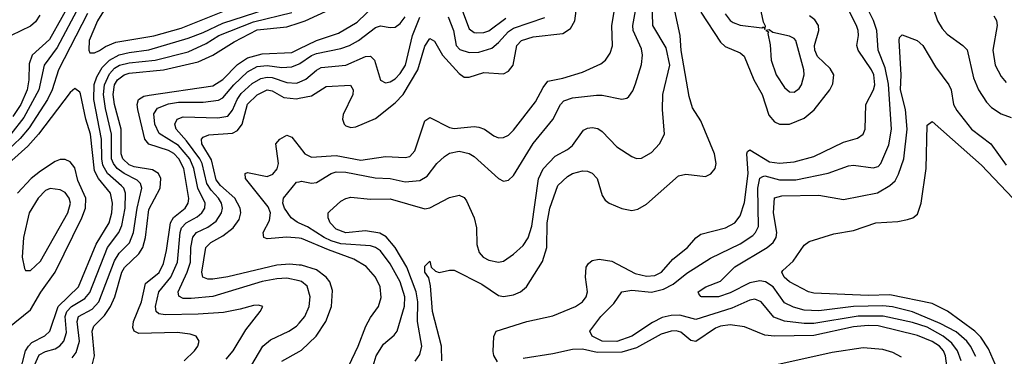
# Model space of a CAD drawing. Header units: inches. Extents: x 501365 to 657855, y 482276 to 547543.
# Tile 85 of 256: x 548866 to 552863, y 492228 to 493594. Entities that reach past the tile are written whole.
import ezdxf

# ---------------------------------------------------------------- set-up
doc = ezdxf.new("R2010")
doc.units = ezdxf.units.IN
doc.header["$MEASUREMENT"] = 0
doc.layers.add('A5449', color=7, linetype='Continuous')
doc.layers.add('A5459', color=7, linetype='Continuous')

msp = doc.modelspace()

# ---------------------------------------------------------------- linework, layer by layer
at = {"layer": 'A5449', "color": 5}
for points, elevation in [([(549087.1, 493692.9), (548986.9, 493513.1), (548916.7, 493450), (548904.5, 493415.5), (548903.2, 493350), (548896.5, 493310), (548870.6, 493249.4), (548838.5, 493201.5)], 2320), ([(548907.3, 492150), (548945.4, 492234.6), (548970, 492248.5), (549010, 492258.8), (549028.9, 492271.1), (549044.7, 492290), (549055.2, 492324.8), (549050, 492390), (549056.6, 492410), (549076.5, 492430), (549130, 492463.1), (549150, 492487.7), (549221.7, 492670), (549268.6, 492730), (549280.4, 492759.6), (549293.7, 492830), (549295.6, 492890), (549288.1, 492910), (549279.4, 492919.4), (549221.7, 492970), (549203.8, 493003.8), (549199.1, 493030), (549198.4, 493110), (549167.1, 493270), (549168.4, 493331.6), (549178.3, 493361.7), (549200, 493400), (549229.7, 493430.3), (549270, 493451.3), (549310, 493461.4), (549390, 493471.6), (549550, 493519.5), (549610, 493541.5), (549690, 493579.8), (550000, 493681.2)], 2360), ([(549108.2, 493651.8), (549018.5, 493481.5), (548965.7, 493410), (548944, 493310), (548882.7, 493197.3), (548830, 493130.2)], 2340), ([(549219.9, 493650), (549181.4, 493590), (549148.3, 493510), (549146, 493470), (549150, 493459.1), (549170, 493459.7), (549190, 493469), (549214.7, 493485.3), (549256.6, 493503.4), (549410, 493529), (549520.6, 493559.4), (549710, 493634.8)], 2380), ([(549140.5, 493619.5), (549022.7, 493390), (548997.5, 493310), (548978.1, 493270), (548904.1, 493155.9), (548868.2, 493111.8), (548774.9, 493025.1)], 2360), ([(548947.3, 493612.7), (548930, 493584.8), (548910, 493567.5), (548831.8, 493530)], 2280), ([(549078.3, 492221.7), (549095.6, 492244.4), (549108.3, 492290), (549098.5, 492370), (549104.1, 492390), (549159.9, 492420.1), (549187.2, 492450), (549250, 492615.8), (549270, 492647.3), (549311.6, 492688.4), (549328, 492730), (549342, 492830), (549361.3, 492910), (549356.7, 492930), (549342.8, 492942.8), (549289.8, 492969.8), (549261, 492990), (549246.1, 493010), (549238.8, 493030), (549238.2, 493130), (549213.5, 493233.5), (549206.4, 493290), (549209.8, 493330), (549230, 493375), (549250, 493397.1), (549271.1, 493408.9), (549310, 493419), (549415.1, 493430), (549550, 493463.8), (549622.5, 493497.5), (549673.9, 493530), (549814.5, 493585.5), (549970, 493623.9)], 2340), ([(549161.8, 492198.2), (549169.2, 492230.8), (549160.5, 492330), (549166.4, 492350), (549210, 492393.8), (549234.6, 492430), (549251.6, 492470), (549280.8, 492570), (549290.9, 492589.1), (549350, 492643.5), (549365.5, 492670), (549375.8, 492710), (549390, 492824.1), (549435.5, 492910), (549439.1, 492950), (549429.9, 492970), (549404.4, 492984.4), (549330, 492997.5), (549310, 493005.3), (549284.4, 493030), (549278.3, 493050), (549277.7, 493150), (549250, 493250), (549244.8, 493290), (549250.7, 493329.3), (549263, 493350), (549289.5, 493370), (549310, 493377.2), (549450, 493391.2), (549590, 493423.5), (549649.9, 493450), (549736.1, 493503.9), (549830, 493552.7), (549950, 493565.5), (550000, 493581.8)], 2320), ([(549534, 492210), (549574.8, 492250), (549588.7, 492270), (549594.5, 492290), (549582.4, 492310), (549558.1, 492318.1), (549504.6, 492324.6), (549350, 492320.7), (549330.7, 492330), (549325.1, 492345.1), (549328.2, 492370), (549359.6, 492450), (549376.6, 492523.4), (549431.4, 492568.6), (549450, 492605.5), (549462.3, 492657.7), (549478.1, 492770), (549490, 492791.8), (549537, 492830), (549549.9, 492850), (549552, 492868), (549531.6, 492990), (549511.6, 493030), (549490.9, 493050.9), (549470, 493064), (549389.5, 493089.5), (549374.1, 493110), (549345.3, 493230), (549343.1, 493250), (549348.3, 493270), (549370, 493283.9), (549391.5, 493288.5), (549650, 493325.7), (549690, 493351.1), (549750, 493412.8), (549790, 493439.9), (549850, 493455.8), (549970, 493461.1), (550000, 493475.8)], 2280), ([(549703.4, 492216.6), (549731.7, 492250), (549784.1, 492335.9), (549842.4, 492410), (549852.7, 492430), (549835.2, 492435.2), (549814.5, 492434.5), (549761, 492419), (549693.3, 492406.7), (549590, 492399.6), (549456.2, 492396.2), (549430, 492400.7), (549419.2, 492410), (549417.7, 492430), (549430.3, 492490), (549479.7, 492550), (549506.1, 492610), (549517.1, 492730), (549522.8, 492750), (549541.3, 492770), (549585.9, 492794.1), (549605.1, 492810), (549617.6, 492830), (549619, 492850), (549588.9, 492910), (549572, 492990), (549556, 493030), (549510, 493083.9), (549432.5, 493132.5), (549415, 493170), (549410, 493211.5), (549424.9, 493235.1), (549470, 493252.8), (549510, 493259.3), (549610, 493260.1), (549672.6, 493267.4), (549690, 493277.5), (549735.5, 493330), (549790, 493382.7), (549830, 493404.1), (549870, 493408), (549930, 493400), (549970, 493402.4), (550000, 493415.2)], 2260), ([(550000, 492534.2), (549950, 492544.9), (549910, 492543), (549850, 492531.4), (549650, 492470.6), (549562.3, 492462.3), (549530, 492463.5), (549511.8, 492471.8), (549508.5, 492490), (549545.4, 492570), (549558.8, 492610), (549560.2, 492670), (549568, 492712), (549583.4, 492730), (549630, 492752.6), (549662.9, 492777.1), (549684.8, 492810), (549688.9, 492830), (549685.2, 492850), (549673.3, 492870), (549642.5, 492902.5), (549625.1, 492930), (549606.7, 493010), (549597.3, 493030), (549543, 493103), (549500.8, 493150), (549495, 493170), (549504.7, 493190), (549530, 493199.7), (549670, 493196.3), (549710, 493203), (549730, 493226.8), (549747.9, 493270), (549765, 493295), (549810, 493335.5), (549844.2, 493355.8), (549870, 493361), (549890, 493359.3), (549950, 493338.9), (549990, 493337), (550000, 493341.1)], 2240), ([(548864.4, 492155.6), (548889.9, 492250), (548900.9, 492270), (548915.4, 492284.6), (548968.2, 492311.8), (548987.7, 492330), (549021.8, 492430), (549103.9, 492510), (549176.7, 492683.3), (549228.5, 492770), (549239.8, 492810), (549242.4, 492850), (549233.9, 492890), (549185.2, 492950), (549170, 492981.5), (549152.7, 493130), (549134.7, 493190), (549112.6, 493292.6), (549110, 493300.4), (549090, 493314.8), (549070, 493298.9), (548942, 493130), (548898.4, 493081.6), (548727.8, 492930)], 2380), ([(550000, 492598.7), (549962.1, 492602.1), (549910, 492597.5), (549710, 492550.6), (549650, 492540.7), (549630, 492541.5), (549609, 492549), (549604.9, 492570), (549621.3, 492670), (549641.7, 492690), (549690, 492717.2), (549732, 492750), (549756, 492784), (549763.5, 492810), (549761, 492830), (549739.3, 492870), (549680.9, 492920.9), (549663.7, 492943.7), (549645, 493025), (549605.4, 493090), (549603.2, 493110), (549610, 493118.1), (549633.7, 493126.3), (549730, 493133.8), (549750, 493144), (549769.3, 493170.7), (549790, 493250.9), (549830, 493289.3), (549870, 493308.9), (549890, 493304.8), (549938.1, 493278.1), (549990, 493273.3), (550000, 493275.4)], 2220), ([(550000, 492707.2), (549950, 492711.8), (549870, 492704.8), (549857.2, 492710), (549854.5, 492730), (549880.2, 492779.8), (549884.4, 492810), (549874.6, 492834.6), (549782.1, 492950), (549780.4, 492970), (549790, 492974.3), (549870, 492958), (549893.2, 492966.8), (549910.6, 492989.4), (549916.6, 493010), (549905.2, 493090), (549921.5, 493110), (549950, 493124.9), (549970, 493117.7), (550000, 493079.8)], 2180), ([(548817.3, 492342.7), (548910, 492417.4), (548951.6, 492488.4), (549010.4, 492569.6), (549117.6, 492790), (549132.5, 492830), (549133.6, 492870), (549102.1, 492942.1), (549090, 492993.3), (549070, 493017.2), (549050, 493026.7), (549030, 493027.1), (549010, 493018.7), (548950, 492979.4), (548912.9, 492950), (548856.3, 492890)], 2420), ([(550000, 492768.6), (549992.1, 492772.1), (549968.2, 492790), (549940.4, 492830), (549933.7, 492850), (549936.5, 492870), (549990, 492935), (550000, 492936.6)], 2160), ([(549790, 492164.3), (549852.5, 492270), (549884.4, 492295.6), (549958.2, 492330), (549990, 492350.8), (550000, 492362.5)], 2240), ([(549930, 492208.8), (550000, 492248.2)], 2220)]:
    msp.add_lwpolyline(points, dxfattribs=dict(at, elevation=elevation))
at = {"layer": 'A5449', "color": 5, "elevation": 2440}
msp.add_lwpolyline([(548990, 492908.5), (548970, 492901.6), (548940.7, 492870), (548903.6, 492810), (548881.6, 492710), (548876, 492630), (548885, 492585), (548890, 492577.1), (548910, 492576), (548950, 492614.7), (549060.9, 492810), (549071.6, 492850), (549066.4, 492870), (549050, 492892.5), (549030, 492904.1)], close=True, dxfattribs=at)
at = {"layer": 'A5459', "color": 5}
for points, elevation in [([(551730, 493617.5), (551750, 493591), (551762.3, 493582.3), (551790, 493571.6), (551878.3, 493561.7), (551885.4, 493565.4), (551890, 493554), (551892.5, 493567.5), (551884.4, 493584.4), (551861, 493701)], 2140), ([(552557.5, 493690), (552591.9, 493590), (552610, 493558.3), (552630, 493534.8), (552694.7, 493490), (552711.9, 493471.9), (552737.9, 493357.9), (552757.9, 493310), (552790, 493260.1), (552810, 493238.1), (552850, 493212.5), (552890, 493197.6)], 2060), ([(550000, 493475.8), (550070, 493510.1), (550160.1, 493539.9), (550235.4, 493584.6), (550310, 493655.6)], 2280), ([(550000, 493079.8), (550023.5, 493050), (550050, 493036.8), (550150, 493042.5), (550250, 493024.6), (550350, 493039.5), (550430, 493034.4), (550450, 493038.6), (550470, 493061.7), (550510, 493183.1), (550530, 493197.1), (550610, 493156.5), (550630, 493152.6), (550710, 493160.5), (550730, 493158.6), (550752.6, 493150), (550790, 493122.7), (550810, 493115), (550830, 493116.1), (550850, 493125.7), (550870, 493145.2), (550959.2, 493260.8), (550990, 493318.6), (551010, 493344.2), (551070, 493356.5), (551150, 493380.8), (551224.5, 493415.5), (551243.5, 493430), (551262.3, 493457.7), (551272.3, 493487.7), (551269.2, 493570), (551282.3, 493650)], 2180), ([(550471.5, 492208.5), (550490, 492235.5), (550497.8, 492270), (550480.9, 492370), (550482.2, 492450), (550475, 492490), (550437.5, 492590), (550389.9, 492670), (550353.7, 492713.7), (550328.3, 492728.3), (550270, 492737.2), (550190, 492729.4), (550150, 492744), (550125.8, 492770), (550118.3, 492790), (550118.5, 492810), (550123.5, 492816.5), (550170, 492857.3), (550190, 492869.2), (550210, 492873.4), (550290, 492866.2), (550370, 492866.8), (550510, 492826.9), (550530, 492830.7), (550610, 492873), (550650, 492881.6), (550670, 492872.7), (550679.4, 492859.4), (550710.7, 492790), (550719.6, 492750), (550722, 492682), (550731.3, 492650), (550747.2, 492630), (550770, 492617.8), (550810, 492610.2), (550830, 492614.7), (550870, 492642.6), (550910, 492678.2), (550930, 492708.9), (550944.3, 492755.7), (550971.6, 492948.4), (550990, 492989.4), (551039.6, 493040.4), (551090, 493067.8), (551110, 493084), (551154.5, 493145.5), (551170, 493154), (551190, 493157.1), (551213, 493153), (551230, 493140.8), (551290, 493078.5), (551350, 493039.1), (551370, 493031.3), (551390, 493032.2), (551430, 493055.5), (551462.4, 493090), (551483.1, 493130), (551474.6, 493230), (551476.6, 493290), (551505.5, 493410), (551490, 493479.8), (551436.2, 493570), (551433.8, 493670)], 2140), ([(550655.2, 493650), (550690, 493557), (550710, 493541.6), (550720.3, 493540.3), (550750, 493542.1), (550770, 493549), (550839.3, 493600.7)], 2260), ([(550805.7, 492205.7), (550791, 492231), (550787.6, 492247.6), (550790.9, 492309.1), (550799.6, 492330), (550924.4, 492370), (551030, 492392.4), (551121.5, 492430), (551150.7, 492450), (551164.8, 492470), (551171.2, 492490), (551162.3, 492550), (551165.5, 492590), (551174.8, 492605.2), (551190, 492617.5), (551217.7, 492622.3), (551270, 492614.8), (551363.8, 492563.8), (551410, 492553.8), (551443.4, 492556.6), (551470.5, 492570), (551517.6, 492622.4), (551576.8, 492670), (551611, 492709), (551630, 492723.3), (551730.9, 492749.1), (551768.2, 492770), (551790, 492798.2), (551807.7, 492852.3), (551822.7, 492970), (551817.7, 493050), (551820.6, 493059.4), (551830, 493065.9), (551910, 493018), (551950, 493012.1), (552010, 493017.3), (552090, 493038.7), (552210, 493097.7), (552266.2, 493113.8), (552289.7, 493130), (552297.4, 493150), (552299.8, 493250), (552332, 493310), (552336.6, 493330), (552332.6, 493370), (552323.6, 493390), (552269.5, 493470), (552263.7, 493490), (552270.4, 493530), (552269, 493550), (552262.6, 493570), (552221.3, 493650)], 2080), ([(552687.8, 492210), (552672.1, 492250), (552650, 492281), (552614.6, 492310), (552550, 492346.9), (552490, 492366.1), (552371.3, 492391.3), (552268.9, 492391.1), (552090, 492361.6), (552050, 492361.4), (551970, 492370.6), (551927, 492387), (551876, 492450), (551850, 492459.9), (551830, 492455.5), (551756.5, 492423.5), (551610, 492377.6), (551545, 492395), (551510, 492394.5), (551473.8, 492386.2), (551434.2, 492365.8), (551350.1, 492310), (551290, 492287.8), (551229.7, 492290), (551189.8, 492310), (551179.7, 492330), (551224.2, 492390), (551277.6, 492442.4), (551310.5, 492489.5), (551350, 492497.2), (551430, 492489.1), (551479.3, 492500.7), (551518.3, 492521.7), (551574.5, 492565.5), (551670, 492626.6), (551790, 492684), (551841.5, 492718.5), (551853.1, 492730), (551865, 492755), (551862.3, 492910), (551869.5, 492950.5), (551881.7, 492958.3), (551890, 492960.6), (551950, 492944.3), (552015.8, 492944.2), (552148.2, 492971.8), (552230, 493001), (552250, 493004.4), (552330, 492993), (552350, 492998.9), (552361.1, 493010), (552393.2, 493086.8), (552405.2, 493150), (552391.9, 493331.9), (552378.4, 493398.4), (552350.9, 493470), (552345.4, 493550), (552331, 493591), (552302.3, 493650)], 2060), ([(550000, 493581.8), (550025.2, 493590), (550124.8, 493635.2)], 2320), ([(550000, 492936.6), (550010, 492938.3), (550050, 492930.8), (550070, 492933.3), (550129.9, 492970.1), (550150, 492977.1), (550190, 492975.4), (550308.1, 492951.9), (550370, 492949.1), (550430, 492936.8), (550490, 492941.3), (550520.3, 492959.7), (550559, 493010), (550590, 493039.4), (550610, 493052.3), (550650, 493060.1), (550690, 493051.5), (550710, 493038.6), (550810, 492950.2), (550830, 492939.5), (550850, 492942.6), (550870, 492961.7), (550950, 493091.8), (551030.4, 493189.6), (551060.9, 493250), (551074.8, 493265.2), (551110, 493277.1), (551207.8, 493287.8), (551230, 493287.7), (551310, 493271.4), (551330, 493275.6), (551338.1, 493281.9), (551355, 493305), (551365.9, 493334.1), (551390, 493412.7), (551394.4, 493450), (551390, 493475.6), (551355.4, 493550), (551354.6, 493570), (551366.1, 493630)], 2160), ([(550000, 493275.4), (550050, 493285.5), (550110, 493322.8), (550208.1, 493328.1), (550219.8, 493310), (550217.4, 493290), (550179.1, 493210), (550176.6, 493190), (550183.1, 493170), (550190, 493163.1), (550210, 493156.9), (550230, 493159.4), (550310, 493192.7), (550390, 493256.9), (550422.3, 493290), (550481.3, 493390), (550510, 493487.1), (550530, 493517.8), (550550, 493506.7), (550581.6, 493450), (550650, 493375.5), (550670, 493360.2), (550690, 493360.9), (550750, 493379.4), (550830, 493374.3), (550850, 493384.6), (550868.4, 493410), (550883.9, 493490), (550903.4, 493510), (550950, 493524.9), (551070, 493537.6), (551101.9, 493558.1), (551119.3, 493590), (551124.7, 493630)], 2220), ([(550000, 493415.2), (550003.4, 493416.6), (550050, 493448.7), (550070, 493456.9), (550170, 493477.5), (550204.5, 493490), (550241, 493510), (550310, 493562.6), (550330, 493569.4), (550370, 493563), (550390, 493564.4), (550410, 493578.5), (550430, 493605.5)], 2260), ([(550000, 493341.1), (550027.4, 493352.6), (550070, 493388.8), (550090, 493400.1), (550189.1, 493409.1), (550270, 493445.4), (550290, 493446.4), (550305.9, 493430), (550330, 493348.8), (550350, 493337.8), (550370, 493341.9), (550390, 493353.6), (550410, 493375.3), (550432.3, 493410), (550460.4, 493530), (550490, 493604)], 2240), ([(550579.9, 492210), (550578.5, 492270), (550541.4, 492410), (550534, 492514), (550526.5, 492546.5), (550509.8, 492570.2), (550510, 492594), (550530, 492614), (550536, 492590), (550553.2, 492573.2), (550569, 492569), (550610, 492578.5), (550630, 492577.6), (550741.2, 492521.2), (550810, 492474.9), (550830, 492471.1), (550870, 492478.3), (550898, 492490), (550923, 492510), (550987.3, 492612.7), (551005.1, 492670), (551007.5, 492770), (551017.6, 492830), (551050, 492922), (551090, 492958.3), (551110, 492970.1), (551150, 492980.5), (551170, 492979.3), (551190, 492971.1), (551210.2, 492950), (551230, 492880.5), (551241.8, 492861.8), (551258, 492850), (551310, 492828.7), (551350, 492819.4), (551375.3, 492824.7), (551410, 492845.8), (551539.4, 492960.6), (551570, 492967.2), (551650, 492957.8), (551671.8, 492968.2), (551689, 492990), (551693.4, 493010), (551685.8, 493050), (551630, 493184.2), (551597, 493237), (551582.8, 493282.8), (551550.4, 493469.6), (551546.2, 493530), (551525.5, 493630)], 2120), ([(550605.6, 493605.6), (550626.9, 493550), (550636.9, 493490), (550652.5, 493472.5), (550690, 493460.7), (550730, 493462.8), (550781.9, 493478.1), (550810, 493501.4), (550850, 493546.6), (550870, 493559.6), (550997.4, 493602.6)], 2240), ([(551630, 493625.2), (551710, 493502.4), (551730, 493485.2), (551790, 493459.8), (551806.4, 493446.4), (551846.2, 493350), (551879.7, 493290), (551906.3, 493206.3), (551930, 493179.8), (551950, 493170.6), (551990, 493170.6), (552050, 493195.1), (552091.1, 493228.9), (552154.7, 493310), (552166.8, 493333.2), (552169.9, 493370), (552156, 493396), (552104.3, 493444.3), (552093.1, 493470), (552092.6, 493490), (552109, 493550), (552107.7, 493570), (552093.8, 493593.8), (552071.8, 493610)], 2120), ([(552819.5, 493610), (552830.2, 493590.2), (552833.4, 493570), (552816.1, 493470), (552825, 493410), (552850, 493363.6), (552870, 493339.7)], 2080), ([(552747.1, 492227.1), (552724.7, 492270), (552710, 492290.4), (552667.3, 492327.3), (552602, 492362), (552490, 492408.5), (552409.2, 492429.2), (552370, 492433.8), (552250, 492430.2), (552110, 492412.4), (552050, 492415.8), (552007.1, 492427.1), (551970, 492445.4), (551924.2, 492510), (551893.6, 492530), (551870, 492534.3), (551830, 492526.7), (551750, 492485.9), (551702, 492470), (551634, 492470), (551631.1, 492471.1), (551622, 492482), (551620.4, 492490), (551651.3, 492510), (551710, 492533.4), (551768.7, 492591.3), (551900.2, 492670), (551924.8, 492690), (551936.3, 492710), (551939.3, 492730), (551925.7, 492810), (551930, 492871), (551960.1, 492879.9), (552110, 492881.5), (552210, 492864.8), (552347.9, 492892.1), (552398, 492922), (552419.2, 492940.8), (552433.1, 492966.9), (552455, 493030), (552467.6, 493150), (552461.8, 493230), (552440.5, 493310), (552443.9, 493370), (552435.3, 493510), (552437.7, 493522.3), (552447.6, 493532.4), (552509.1, 493509.1), (552531.7, 493490), (552582.6, 493402.6), (552637.1, 493330), (552647.2, 493310), (552655.8, 493250), (552670, 493225.4), (552730, 493150.1), (552807.3, 493090), (552870, 493003.5)], 2040), ([(552846.2, 492150), (552798.1, 492258.1), (552766.6, 492306.6), (552743.5, 492330), (552631.7, 492411.7), (552570, 492442.9), (552397.3, 492477.3), (552310, 492474.4), (552090, 492485), (552068.3, 492490), (551990, 492529.9), (551969.2, 492550), (551959.8, 492570), (551963.1, 492576.9), (552005.6, 492614.4), (552050, 492679.5), (552070, 492694), (552170, 492725.4), (552250, 492738.4), (552341.2, 492770), (552430, 492775.4), (552470, 492782.9), (552491.5, 492790), (552510, 492805.7), (552525.2, 492850), (552545, 492990), (552550, 493166.8), (552570, 493181.1), (552770, 493004.2), (552897.6, 492870)], 2020), ([(550300.8, 492190), (550312.5, 492230), (550341.9, 492278.1), (550386.1, 492313.9), (550398.3, 492330), (550427.7, 492432.3), (550429.2, 492470), (550409.6, 492530), (550370, 492604.2), (550330, 492655.9), (550310, 492669.9), (550290, 492676), (550170, 492684.6), (550130, 492696.3), (550101.8, 492710), (550033.7, 492753.7), (550000, 492768.6)], 2160), ([(550000, 491930.5), (550026.8, 491953.2), (550043.7, 491970), (550054.6, 491990), (550069.5, 492070), (550080.5, 492090), (550167.7, 492150), (550202, 492190), (550239.9, 492270), (550270.8, 492350), (550290, 492385.8), (550321.7, 492430), (550333.4, 492466.6), (550329.4, 492510), (550310.4, 492550), (550272.2, 492592.2), (550222.8, 492622.8), (550119.7, 492659.7), (550010, 492706.3), (550000, 492707.2)], 2180), ([(550000, 492248.2), (550010, 492253.9), (550069.9, 492310.1), (550109, 492370), (550132, 492430), (550135.4, 492495.4), (550124.5, 492530), (550110.4, 492550), (550070, 492578.7), (550010, 492597.8), (550000, 492598.7)], 2220), ([(550000, 492362.5), (550023.6, 492390), (550040.9, 492430), (550044.4, 492470), (550032.5, 492512.5), (550010, 492532), (550000, 492534.2)], 2240), ([(552629.6, 492190), (552624.4, 492230), (552615.7, 492250), (552598.8, 492270), (552570, 492288.5), (552510, 492312.5), (552350, 492351.4), (552310, 492353.4), (552250, 492348.5), (552090, 492312.8), (551930, 492310.3), (551890, 492314.6), (551808.3, 492348.3), (551750, 492356.5), (551710, 492351), (551690, 492342.1), (551610, 492287.8), (551590, 492291.9), (551550, 492326.7), (551530, 492331.5), (551510, 492329.9), (551470, 492317.5), (551370, 492262.3), (551310, 492245.1), (551210, 492243.5), (551150, 492257), (551110, 492256.4), (551030, 492238.4), (550910, 492219.2)], 2080), ([(552445.5, 492225.5), (552410, 492244.3), (552370, 492255.9), (552290, 492262.1), (552164.2, 492244.2), (551890, 492183)], 2120)]:
    msp.add_lwpolyline(points, dxfattribs=dict(at, elevation=elevation))
at = {"layer": 'A5459', "color": 5, "elevation": 2140}
msp.add_lwpolyline([(551907.5, 493552.5), (551894, 493550), (551905.4, 493545.4), (551902, 493538), (551911.8, 493491.8), (551915.9, 493430), (551936.3, 493370), (551970, 493318.5), (551990, 493301.5), (552010, 493299.6), (552030, 493315.3), (552038.8, 493330), (552049.8, 493370.2), (552049.2, 493390), (552016.1, 493510), (552010, 493518.2), (551990, 493527.7), (551922.3, 493542.3)], close=True, dxfattribs=at)

doc.saveas('drawing.dxf')
